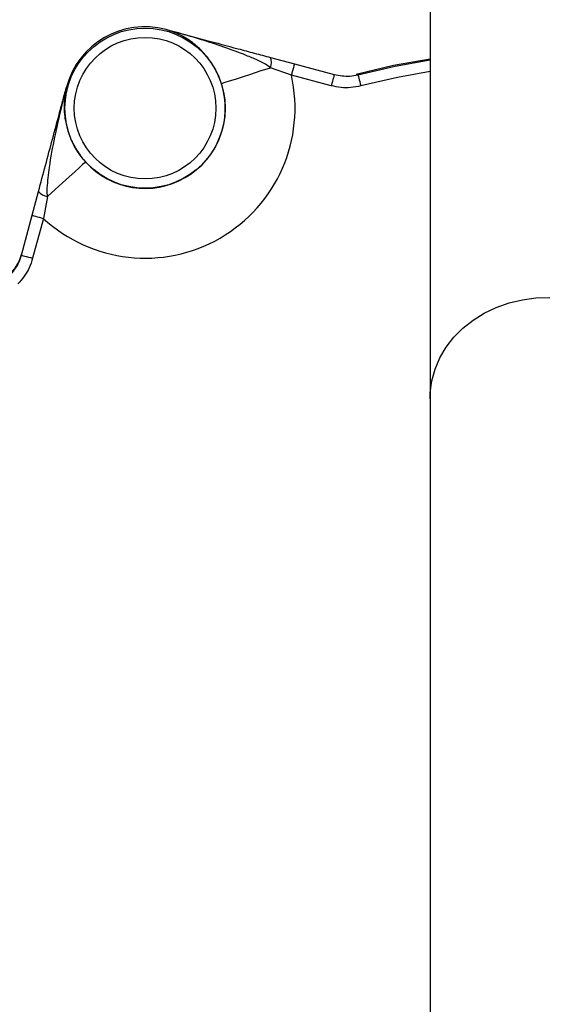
# Model space of a CAD drawing. Header units: millimetres. Extents: x 1548 to 3248, y 1400 to 3100.
# Tile 10 of 23: x 2284 to 2398, y 2206 to 2418. Entities that reach past the tile are written whole.
import ezdxf

# ---------------------------------------------------------------- set-up
doc = ezdxf.new("R2010")
doc.units = ezdxf.units.MM

msp = doc.modelspace()

# ---------------------------------------------------------------- linework, layer by layer
at = {"color": 7, "linetype": 'Continuous', "lineweight": 25}
for p, q in [((2372.54, 2461.5), (2372.54, 2336.5)), ((2315.84, 2415.84), (2315.82, 2415.85)), ((2315.82, 2415.85), (2315.84, 2415.84)), ((2338.24, 2409.84), (2343.39, 2408.46)), ((2343.39, 2408.46), (2351.95, 2406.17)), ((2342.74, 2406.05), (2338.22, 2407.63)), ((2356.65, 2406.26), (2357.05, 2406.14)), ((2351.31, 2403.75), (2342.74, 2406.05)), ((2294.39, 2403.47), (2294.39, 2403.46)), ((2294.39, 2403.46), (2294.39, 2403.47)), ((2287, 2375.91), (2288.38, 2381.05)), ((2290.31, 2379.97), (2289.42, 2375.26)), ((2284.71, 2367.34), (2287, 2375.91)), ((2289.42, 2375.26), (2287.12, 2366.7)), ((2372.54, 2336.5), (2372.54, 2162.61))]:
    msp.add_line(p, q, dxfattribs=at)
at = {"color": 7, "linetype": 'Continuous', "lineweight": 25, "flags": 128}
for points in [[(2343.39, 2408.46), (2343.38, 2408.41), (2343.34, 2408.28), (2343.28, 2408.05), (2343.2, 2407.75), (2343.1, 2407.39), (2342.99, 2406.97), (2342.87, 2406.52), (2342.74, 2406.05)], [(2356.65, 2406.26), (2364.7, 2408.15), (2372.54, 2409.57)], [(2327.71, 2404.24), (2327.93, 2404.31), (2328.52, 2404.5), (2329.45, 2404.8), (2330.71, 2405.2), (2332.26, 2405.7), (2334.06, 2406.28), (2336.06, 2406.93), (2338.22, 2407.63)], [(2351.95, 2406.17), (2351.94, 2406.12), (2351.9, 2405.98), (2351.84, 2405.76), (2351.76, 2405.46), (2351.67, 2405.09), (2351.55, 2404.67), (2351.43, 2404.22), (2351.31, 2403.75)], [(2357.05, 2406.14), (2357.07, 2406.09), (2357.1, 2405.95), (2357.16, 2405.72), (2357.24, 2405.42), (2357.33, 2405.05), (2357.44, 2404.64), (2357.56, 2404.19), (2357.68, 2403.72)], [(2298.51, 2387.38), (2298.33, 2387.22), (2297.87, 2386.81), (2297.15, 2386.15), (2296.16, 2385.26), (2294.96, 2384.17), (2293.55, 2382.9), (2291.99, 2381.49), (2290.31, 2379.97)], [(2287, 2375.91), (2287.05, 2375.89), (2287.19, 2375.86), (2287.41, 2375.8), (2287.71, 2375.72), (2288.08, 2375.62), (2288.5, 2375.51), (2288.95, 2375.39), (2289.42, 2375.26)], [(2284.71, 2367.34), (2284.76, 2367.33), (2284.89, 2367.29), (2285.12, 2367.23), (2285.42, 2367.15), (2285.78, 2367.05), (2286.2, 2366.94), (2286.65, 2366.82), (2287.12, 2366.7)]]:
    msp.add_lwpolyline(points, dxfattribs=at)
at = {"color": 1, "linetype": 'Continuous', "lineweight": 25, "flags": 128}
for points in [[(2357.05, 2406.14), (2365.03, 2407.99), (2372.54, 2409.35)], [(2372.54, 2406.82), (2365.53, 2405.54), (2357.68, 2403.72)], [(2372.54, 2336.5), (2372.59, 2337.79), (2372.94, 2340.34), (2373.63, 2342.85), (2374.67, 2345.26), (2376.02, 2347.55), (2377.67, 2349.69), (2379.61, 2351.64), (2381.79, 2353.38), (2384.2, 2354.88), (2386.79, 2356.12), (2389.54, 2357.09), (2392.4, 2357.77), (2395.32, 2358.15), (2398.29, 2358.23)]]:
    msp.add_lwpolyline(points, dxfattribs=at)
at = {"color": 7, "linetype": 'Continuous', "lineweight": 25}
for centre, radius in [((2397.54, 2249.55), 850), ((2397.54, 2249.55), 700), ((2397.54, 2249.55), 692.5), ((2397.54, 2249.55), 685.19), ((2397.54, 2249.55), 675), ((2397.54, 2249.55), 385), ((2397.54, 2249.55), 377.5), ((2397.54, 2249.55), 376.5), ((2397.54, 2249.55), 375), ((2311.29, 2398.94), 17.22), ((2311.29, 2398.94), 15.22)]:
    msp.add_circle(centre, radius, dxfattribs=at)
for centre, radius, start, end in [((2311.29, 2398.94), 17.5, 75, 165), ((2311.29, 2398.94), 17.5, 75, 165), ((2315.82, 2415.85), 0.0044, 342.9216, 347.93), ((2315.84, 2415.84), 0.00759, 56.6971, 75.3073), ((2335.72, 2408.76), 2.74, 335.6802, 23.2409), ((2311.29, 2398.94), 32.24, 227.2733, 12.7267), ((2311.29, 2398.94), 17.24, 222.1258, 17.8742), ((2294.39, 2403.47), 0.00116, 247.0165, 265.9921), ((2294.4, 2403.46), 0.00822, 165.3092, 182.5091), ((2290.58, 2382.7), 2.74, 216.7588, 264.3203)]:
    msp.add_arc(centre, radius, start, end, dxfattribs=at)
at = {"color": 1, "linetype": 'Continuous', "lineweight": 25}
for points, knots in [([(2140.08, 2404.36), (2141.44, 2406.72), (2145.61, 2414.01), (2153.5, 2425.74), (2163.66, 2439.48), (2174.62, 2452.62), (2186.36, 2465.2), (2198.91, 2477.17), (2212.25, 2488.49), (2226.26, 2499.06), (2240.89, 2508.83), (2256.07, 2517.73), (2271.51, 2525.6), (2287.18, 2532.43), (2303.04, 2538.25), (2319.25, 2543.17), (2335.73, 2547.15), (2352.4, 2550.19), (2369.58, 2552.28), (2384.65, 2553.26), (2394.11, 2553.36), (2397.54, 2553.39)], [0, 0, 0, 0, 0.026646, 0.082199, 0.137748, 0.193209, 0.248501, 0.304712, 0.361121, 0.417624, 0.474118, 0.530506, 0.586703, 0.640402, 0.694292, 0.74828, 0.802267, 0.856158, 0.909857, 0.967268, 1, 1, 1, 1]), ([(2348.89, 2546.51), (2343.76, 2545.58), (2333.48, 2543.72), (2318.29, 2539.84), (2303.32, 2535.2), (2288.66, 2529.75), (2278.8, 2525.46), (2268.57, 2520.66), (2257.94, 2515.25), (2242.97, 2506.46), (2228.53, 2496.82), (2214.7, 2486.37), (2201.53, 2475.2), (2189.15, 2463.39), (2177.57, 2450.97), (2166.75, 2438), (2156.73, 2424.42), (2149.05, 2413.03), (2145.03, 2406.01), (2143.8, 2403.86)], [0, 0, 0, 0, 0.059995, 0.120134, 0.180326, 0.240476, 0.300481, 0.304377, 0.371232, 0.438316, 0.505526, 0.572746, 0.639854, 0.706726, 0.772534, 0.838541, 0.904654, 0.970772, 1, 1, 1, 1]), ([(2152.05, 2400.12), (2154.01, 2403.59), (2158.76, 2412.03), (2167.67, 2425.42), (2178.74, 2440.25), (2191.22, 2454.88), (2204.63, 2468.74), (2218.88, 2481.77), (2233.19, 2493.29), (2247.37, 2503.46), (2261.29, 2512.4), (2275.7, 2520.6), (2290.56, 2527.96), (2305.33, 2534.18), (2319.94, 2539.28), (2334.28, 2543.42), (2344.02, 2545.48), (2348.89, 2546.51)], [0, 0, 0, 0, 0.047899, 0.116466, 0.192834, 0.269426, 0.346096, 0.422694, 0.499067, 0.564149, 0.629397, 0.694666, 0.759847, 0.824873, 0.883231, 0.941642, 1, 1, 1, 1]), ([(2349.65, 2543.61), (2344.86, 2542.6), (2335.26, 2540.58), (2321.14, 2536.49), (2306.75, 2531.47), (2292.19, 2525.34), (2277.53, 2518.08), (2263.31, 2509.99), (2249.59, 2501.17), (2235.6, 2491.13), (2221.48, 2479.76), (2207.42, 2466.91), (2194.19, 2453.22), (2181.87, 2438.79), (2170.94, 2424.16), (2162.04, 2410.76), (2157.25, 2402.25), (2155.22, 2398.64)], [0, 0, 0, 0, 0.058082, 0.116216, 0.174299, 0.23916, 0.304177, 0.369283, 0.434369, 0.499288, 0.575526, 0.651989, 0.728526, 0.804984, 0.881219, 0.949655, 1, 1, 1, 1]), ([(2666.38, 2382.95), (2667.11, 2381.52), (2670.87, 2374.15), (2676.12, 2361.14), (2682.17, 2344.04), (2686.87, 2327.43), (2690.62, 2310.58), (2693.36, 2293.54), (2695.07, 2276.41), (2695.72, 2259.4), (2695.32, 2242.55), (2693.92, 2225.9), (2691.55, 2209.32), (2688.23, 2192.89), (2683.98, 2176.69), (2678.48, 2159.72), (2671.51, 2142.1), (2662.89, 2123.93), (2653.05, 2106.32), (2642.08, 2089.38), (2630.55, 2073.95), (2618.66, 2059.98), (2606.59, 2047.34), (2593.77, 2035.38), (2580.27, 2024.14), (2566.13, 2013.71), (2551.56, 2004.23), (2536.6, 1995.72), (2521.3, 1988.15), (2505.54, 1981.43), (2489.4, 1975.62), (2472.97, 1970.73), (2455.46, 1966.63), (2436.87, 1963.5), (2417.26, 1961.52), (2397.65, 1960.85), (2378.13, 1961.51), (2358.77, 1963.45), (2339.57, 1966.65), (2320.66, 1971.08), (2302.13, 1976.72), (2284.06, 1983.57), (2266.49, 1991.58), (2249.47, 2000.69), (2233.12, 2010.84), (2217.4, 2022.06), (2202.37, 2034.36), (2188.09, 2047.68), (2174.69, 2061.87), (2162.28, 2076.86), (2151.95, 2090.9), (2146.17, 2100.17), (2143.8, 2103.97)], [0, 0, 0, 0, 0.0054054, 0.0278492, 0.0472412, 0.0666991, 0.0861886, 0.1056757, 0.1251281, 0.1445163, 0.1633419, 0.1822262, 0.2011427, 0.2200619, 0.2389525, 0.2577823, 0.2802993, 0.3028889, 0.3255026, 0.3480912, 0.3706076, 0.3899781, 0.4094152, 0.4288842, 0.4483506, 0.4677818, 0.4871483, 0.5058681, 0.5246535, 0.5434711, 0.562287, 0.5810687, 0.5997859, 0.6213103, 0.6428603, 0.6643843, 0.6855717, 0.7068322, 0.7281187, 0.7493812, 0.7705703, 0.7917298, 0.8129578, 0.8342111, 0.8554431, 0.8766059, 0.8982279, 0.9199165, 0.9416298, 0.9633224, 0.9849477, 1, 1, 1, 1]), ([(2148, 2105.93), (2150.09, 2102.54), (2155.51, 2093.74), (2165.49, 2080.26), (2177.72, 2065.48), (2190.95, 2051.48), (2205.04, 2038.34), (2219.87, 2026.21), (2235.38, 2015.15), (2251.51, 2005.14), (2268.3, 1996.15), (2285.63, 1988.25), (2303.45, 1981.49), (2321.72, 1975.94), (2340.38, 1971.57), (2359.31, 1968.42), (2378.4, 1966.5), (2397.65, 1965.85), (2416.98, 1966.51), (2436.33, 1968.46), (2454.66, 1971.55), (2471.92, 1975.6), (2488.13, 1980.41), (2504.05, 1986.14), (2519.59, 1992.77), (2534.68, 2000.24), (2549.44, 2008.63), (2563.81, 2017.98), (2577.76, 2028.27), (2591.09, 2039.35), (2603.74, 2051.15), (2615.65, 2063.61), (2627.38, 2077.4), (2638.76, 2092.62), (2649.6, 2109.32), (2659.3, 2126.69), (2667.82, 2144.61), (2674.7, 2162), (2680.13, 2178.73), (2684.33, 2194.71), (2687.61, 2210.91), (2689.96, 2227.26), (2691.34, 2243.68), (2691.74, 2260.3), (2691.11, 2277.07), (2689.42, 2293.97), (2686.73, 2310.78), (2683.03, 2327.4), (2678.4, 2343.79), (2672.42, 2360.66), (2667.61, 2372.73), (2664.3, 2379.26), (2663.97, 2379.92)], [0, 0, 0, 0, 0.013627, 0.035354, 0.057149, 0.078964, 0.100754, 0.122477, 0.143727, 0.165046, 0.186387, 0.207702, 0.228948, 0.250216, 0.271558, 0.292923, 0.314263, 0.335529, 0.357132, 0.378761, 0.400364, 0.419155, 0.438011, 0.456901, 0.475792, 0.494652, 0.513445, 0.532899, 0.552418, 0.571973, 0.59153, 0.611055, 0.630513, 0.653141, 0.675842, 0.698567, 0.721268, 0.743897, 0.762813, 0.781791, 0.800797, 0.8198, 0.838772, 0.857684, 0.877164, 0.896708, 0.916287, 0.935869, 0.955419, 0.974903, 0.997465, 1, 1, 1, 1])]:
    msp.add_open_spline(points, degree=3, knots=knots, dxfattribs=at)
at = {"color": 7, "linetype": 'Continuous', "lineweight": 25}
for points, knots in [([(2166.03, 2393.6), (2167.61, 2396.19), (2172.29, 2403.88), (2181.11, 2415.93), (2192.38, 2429.72), (2204.57, 2442.71), (2217.61, 2454.92), (2231.46, 2466.28), (2246, 2476.7), (2261.14, 2486.11), (2276.85, 2494.51), (2293.12, 2501.89), (2309.87, 2508.21), (2326.99, 2513.4), (2344.35, 2517.46), (2361.9, 2520.34), (2379.66, 2522.17), (2391.57, 2522.39), (2397.54, 2522.51)], [0, 0, 0, 0, 0.032946, 0.09747, 0.161705, 0.225934, 0.290414, 0.355347, 0.419961, 0.484234, 0.548462, 0.612901, 0.677795, 0.742445, 0.80672, 0.870882, 0.935214, 1, 1, 1, 1]), ([(2331.59, 2511.97), (2330.24, 2511.66), (2323.14, 2510.04), (2310.56, 2505.99), (2293.97, 2499.8), (2277.87, 2492.47), (2262.29, 2484.14), (2247.27, 2474.8), (2232.86, 2464.48), (2219.13, 2453.21), (2206.19, 2441.09), (2194.08, 2428.19), (2182.92, 2414.51), (2174.23, 2402.64), (2169.65, 2395.12), (2168.13, 2392.62)], [0, 0, 0, 0, 0.0199462, 0.1052719, 0.1907741, 0.2759058, 0.3608434, 0.4459479, 0.5315519, 0.6169633, 0.7025497, 0.7876396, 0.872586, 0.9577557, 1, 1, 1, 1]), ([(2659.35, 2433.16), (2663.12, 2427.57), (2670.69, 2416.36), (2680.67, 2398.67), (2689.6, 2380.41), (2697.35, 2361.64), (2703.64, 2343.19), (2708.57, 2325.14), (2712.32, 2307.59), (2715.1, 2289.82), (2716.87, 2271.93), (2717.65, 2254), (2717.41, 2236.05), (2716.12, 2218.11), (2713.81, 2200.21), (2710.5, 2182.44), (2706.2, 2164.89), (2700.93, 2147.63), (2694.7, 2130.72), (2687.51, 2114.19), (2679.38, 2098.07), (2670.35, 2082.41), (2660.46, 2067.27), (2649.77, 2052.72), (2638.3, 2038.84), (2626.07, 2025.66), (2613.12, 2013.18), (2599.47, 2001.42), (2585.19, 1990.44), (2570.35, 1980.28), (2555.01, 1970.99), (2539.19, 1962.62), (2522.93, 1955.14), (2506.25, 1948.57), (2489.24, 1942.93), (2471.97, 1938.24), (2454.46, 1934.54), (2436.73, 1931.84), (2418.83, 1930.15), (2400.83, 1929.46), (2382.81, 1929.78), (2364.88, 1931.1), (2347.05, 1933.44), (2329.36, 1936.81), (2311.85, 1941.18), (2294.58, 1946.55), (2277.63, 1952.86), (2261.09, 1960.1), (2245.01, 1968.25), (2229.44, 1977.31), (2214.37, 1987.25), (2199.86, 1998.03), (2185.97, 2009.6), (2172.76, 2021.9), (2160.32, 2034.88), (2148.65, 2048.53), (2137.78, 2062.81), (2127.69, 2077.69), (2118.45, 2093.1), (2110.08, 2108.98), (2102.64, 2125.27), (2096.14, 2141.93), (2090.59, 2158.95), (2085.99, 2176.28), (2082.35, 2193.83), (2079.69, 2211.54), (2078.04, 2229.37), (2077.42, 2247.29), (2077.82, 2265.28), (2079.23, 2283.26), (2081.63, 2301.12), (2085.03, 2318.79), (2089.42, 2336.22), (2094.8, 2353.36), (2101.16, 2370.19), (2108.44, 2386.68), (2116.65, 2402.72), (2125.66, 2418.3), (2132.39, 2428.21), (2135.74, 2433.16)], [0, 0, 0, 0, 0.014504, 0.029051, 0.043613, 0.05816, 0.072663, 0.085482, 0.098341, 0.111221, 0.124101, 0.136959, 0.149778, 0.162664, 0.175591, 0.188539, 0.201488, 0.214415, 0.227302, 0.240194, 0.253127, 0.266081, 0.279035, 0.291968, 0.304861, 0.317706, 0.330591, 0.343497, 0.356402, 0.369287, 0.382132, 0.394913, 0.407734, 0.420576, 0.433417, 0.446237, 0.459018, 0.471861, 0.484745, 0.49765, 0.510555, 0.523439, 0.536282, 0.549176, 0.56211, 0.575065, 0.58802, 0.600955, 0.613848, 0.626736, 0.639665, 0.652615, 0.665564, 0.678493, 0.691381, 0.704198, 0.717055, 0.729933, 0.74281, 0.755667, 0.768484, 0.781267, 0.794091, 0.806935, 0.819779, 0.832602, 0.845385, 0.858237, 0.871129, 0.884043, 0.896956, 0.909849, 0.922701, 0.93555, 0.94844, 0.96135, 0.974261, 0.987151, 1, 1, 1, 1]), ([(2143.92, 2427.41), (2140.67, 2422.62), (2134.16, 2413.01), (2125.43, 2397.92), (2117.48, 2382.38), (2110.42, 2366.41), (2104.26, 2350.1), (2099.05, 2333.5), (2094.8, 2316.62), (2091.51, 2299.5), (2089.17, 2282.2), (2087.81, 2264.79), (2087.42, 2247.36), (2088.02, 2230), (2089.62, 2212.73), (2092.2, 2195.58), (2095.72, 2178.58), (2100.18, 2161.79), (2105.56, 2145.31), (2111.85, 2129.16), (2119.06, 2113.39), (2127.17, 2098), (2136.13, 2083.07), (2145.9, 2068.65), (2156.43, 2054.82), (2167.73, 2041.6), (2179.79, 2029.02), (2192.58, 2017.1), (2206.04, 2005.89), (2220.1, 1995.45), (2234.7, 1985.82), (2249.79, 1977.04), (2265.37, 1969.15), (2281.39, 1962.13), (2297.81, 1956.02), (2314.54, 1950.82), (2331.5, 1946.58), (2348.64, 1943.31), (2365.9, 1941.05), (2383.28, 1939.77), (2400.72, 1939.47), (2418.16, 1940.13), (2435.5, 1941.77), (2452.67, 1944.38), (2469.63, 1947.97), (2486.36, 1952.51), (2502.85, 1957.97), (2519, 1964.34), (2534.75, 1971.59), (2550.08, 1979.7), (2564.94, 1988.69), (2579.32, 1998.53), (2593.15, 2009.18), (2606.38, 2020.57), (2618.93, 2032.66), (2630.77, 2045.43), (2641.88, 2058.88), (2652.25, 2072.97), (2661.83, 2087.64), (2670.57, 2102.82), (2678.45, 2118.43), (2685.42, 2134.44), (2691.45, 2150.82), (2696.55, 2167.54), (2700.72, 2184.55), (2703.93, 2201.76), (2706.17, 2219.1), (2707.41, 2236.47), (2707.65, 2253.86), (2706.9, 2271.23), (2705.17, 2288.56), (2702.49, 2305.77), (2698.85, 2322.77), (2694.04, 2340.35), (2687.93, 2358.29), (2680.41, 2376.51), (2671.77, 2394.11), (2662.13, 2411.19), (2654.82, 2422.01), (2651.17, 2427.41)], [0, 0, 0, 0, 0.01285, 0.02574, 0.038651, 0.051562, 0.064452, 0.077302, 0.090152, 0.103043, 0.115955, 0.128866, 0.141757, 0.154607, 0.167389, 0.180211, 0.193054, 0.205897, 0.21872, 0.231503, 0.244321, 0.257179, 0.270058, 0.282937, 0.295796, 0.308614, 0.321504, 0.334435, 0.347386, 0.360337, 0.373267, 0.386157, 0.399051, 0.411985, 0.42494, 0.437895, 0.450829, 0.463722, 0.476564, 0.489446, 0.502348, 0.515251, 0.528133, 0.540975, 0.553755, 0.566576, 0.579417, 0.592259, 0.60508, 0.617861, 0.630708, 0.643594, 0.656502, 0.669409, 0.682296, 0.695142, 0.708036, 0.720971, 0.733926, 0.746881, 0.759816, 0.772709, 0.785595, 0.798522, 0.811469, 0.824417, 0.837343, 0.850228, 0.863044, 0.875901, 0.888779, 0.901657, 0.914514, 0.927331, 0.942068, 0.956537, 0.971034, 0.985531, 1, 1, 1, 1]), ([(2327.71, 2404.24), (2327.56, 2404.65), (2327.24, 2405.59), (2326.6, 2406.94), (2325.96, 2408.08), (2325, 2409.54), (2323.66, 2411.16), (2321.52, 2413.07), (2318.95, 2414.75), (2316.88, 2415.48), (2315.84, 2415.84)], [0, 0, 0, 0, 0.056518, 0.128181, 0.200082, 0.24483, 0.395725, 0.547119, 0.771539, 1, 1, 1, 1]), ([(2338.22, 2407.63), (2337.88, 2407.88), (2336.85, 2408.66), (2334.84, 2409.54), (2330.09, 2411.48), (2323.74, 2413.62), (2318.16, 2415.19), (2315.84, 2415.84)], [0, 0, 0, 0, 0.053501, 0.162558, 0.271831, 0.698253, 1, 1, 1, 1]), ([(2315.84, 2415.84), (2318.65, 2415.09), (2323.8, 2413.71), (2330.11, 2412.02), (2334.78, 2410.77), (2337.09, 2410.15), (2338.24, 2409.84)], [0, 0, 0, 0, 0.375829, 0.687572, 0.843985, 1, 1, 1, 1]), ([(2351.95, 2406.17), (2353.07, 2405.97), (2354.78, 2405.66), (2356.47, 2406.02), (2357.05, 2406.14)], [0, 0, 0, 0, 0.654597, 1, 1, 1, 1]), ([(2288.38, 2381.05), (2288.88, 2382.91), (2289.88, 2386.62), (2291.39, 2392.29), (2292.65, 2396.99), (2293.54, 2400.31), (2294, 2402.01), (2294.24, 2402.92), (2294.35, 2403.32), (2294.39, 2403.46)], [0, 0, 0, 0, 0.250795, 0.502666, 0.75463, 0.878803, 0.946358, 0.981392, 1, 1, 1, 1]), ([(2294.39, 2403.46), (2294.38, 2403.44), (2294.36, 2403.36), (2294.27, 2403.01), (2293.9, 2401.61), (2293.02, 2398.13), (2291.8, 2392.74), (2290.7, 2386.93), (2290.28, 2382.95), (2290.14, 2380.86), (2290.25, 2380.26), (2290.31, 2379.97)], [0, 0, 0, 0, 0.002162, 0.010808, 0.045395, 0.183745, 0.460829, 0.737787, 0.923924, 0.962221, 1, 1, 1, 1]), ([(2294.39, 2403.46), (2294.18, 2402.37), (2293.78, 2400.22), (2293.94, 2397.15), (2294.53, 2394.34), (2295.27, 2392.38), (2296.05, 2390.81), (2296.71, 2389.68), (2297.57, 2388.46), (2298.22, 2387.71), (2298.51, 2387.38)], [0, 0, 0, 0, 0.22846, 0.452881, 0.604275, 0.75517, 0.799917, 0.871818, 0.943482, 1, 1, 1, 1]), ([(2357.68, 2403.72), (2356.95, 2403.58), (2355.55, 2403.29), (2353.38, 2403.31), (2352.01, 2403.6), (2351.31, 2403.75)], [0, 0, 0, 0, 0.34461, 0.667621, 1, 1, 1, 1]), ([(2282.18, 2362.92), (2282.9, 2363.79), (2284.01, 2365.13), (2284.53, 2366.77), (2284.71, 2367.34)], [0, 0, 0, 0, 0.654422, 1, 1, 1, 1]), ([(2282.28, 2363.33), (2282.3, 2363.35), (2282.4, 2363.45), (2282.77, 2363.83), (2283.44, 2364.67), (2284.24, 2365.98), (2284.61, 2367.11), (2284.8, 2367.68)], [0, 0, 0, 0, 0.015932, 0.078412, 0.327388, 0.658408, 1, 1, 1, 1]), ([(2287.12, 2366.7), (2286.9, 2365.99), (2286.45, 2364.63), (2285.37, 2362.75), (2284.44, 2361.7), (2283.96, 2361.16)], [0, 0, 0, 0, 0.3447634, 0.6677004, 1, 1, 1, 1])]:
    msp.add_open_spline(points, degree=3, knots=knots, dxfattribs=at)

doc.saveas('drawing.dxf')
